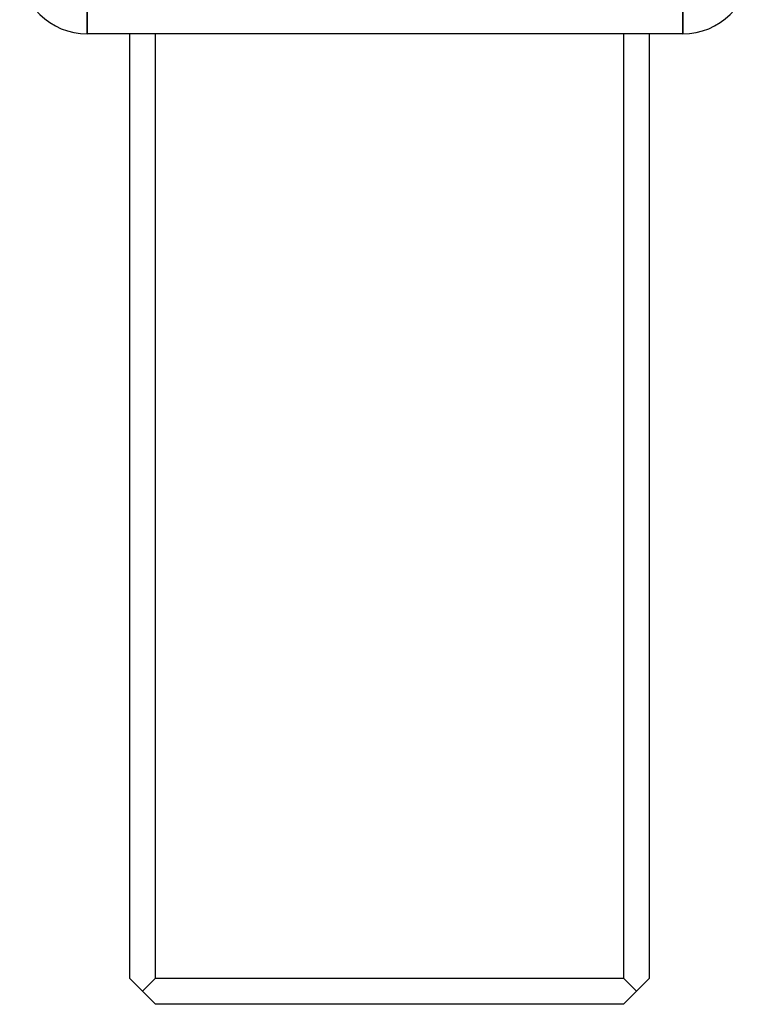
# Model space of a CAD drawing. Header units: millimetres. Extents: x 399 to 6233, y -1870 to 1602.
# Tile 65 of 256: x 4765 to 4780, y -1727 to -1709. Entities that reach past the tile are written whole.
import ezdxf

# ---------------------------------------------------------------- set-up
doc = ezdxf.new("R2010")
doc.units = ezdxf.units.MM
doc.layers.add('可見 (ISO)', color=7, linetype='Continuous', lineweight=25)
doc.layers.add('窄部可見 (ISO)', color=7, linetype='Continuous', lineweight=35)

msp = doc.modelspace()

# ---------------------------------------------------------------- linework, layer by layer
at = {"layer": '可見 (ISO)'}
for p, q in [((4778.241, -1708.794), (4766.787, -1708.794)), ((4767.599, -1708.794), (4767.599, -1726.944)), ((4768.099, -1726.944), (4768.099, -1708.794)), ((4777.099, -1708.794), (4777.099, -1726.944)), ((4777.599, -1726.944), (4777.599, -1708.794)), ((4767.599, -1726.944), (4767.849, -1727.194)), ((4767.849, -1727.194), (4768.099, -1726.944)), ((4768.099, -1726.944), (4777.099, -1726.944)), ((4777.099, -1726.944), (4777.349, -1727.194)), ((4777.349, -1727.194), (4777.599, -1726.944)), ((4767.849, -1727.194), (4768.099, -1727.444)), ((4777.349, -1727.194), (4777.099, -1727.444)), ((4777.099, -1727.444), (4768.099, -1727.444))]:
    msp.add_line(p, q, dxfattribs=at)
for centre, start, end in [((4766.787, -1707.494), 181.2, 270), ((4778.241, -1707.494), 270, 358.8)]:
    msp.add_arc(centre, 1.3, start, end, dxfattribs=at)
at = {"layer": '窄部可見 (ISO)'}
for p, q in [((4766.787, -1708.794), (4766.787, -1707.494)), ((4778.241, -1708.794), (4778.241, -1707.494))]:
    msp.add_line(p, q, dxfattribs=at)

doc.saveas('drawing.dxf')
